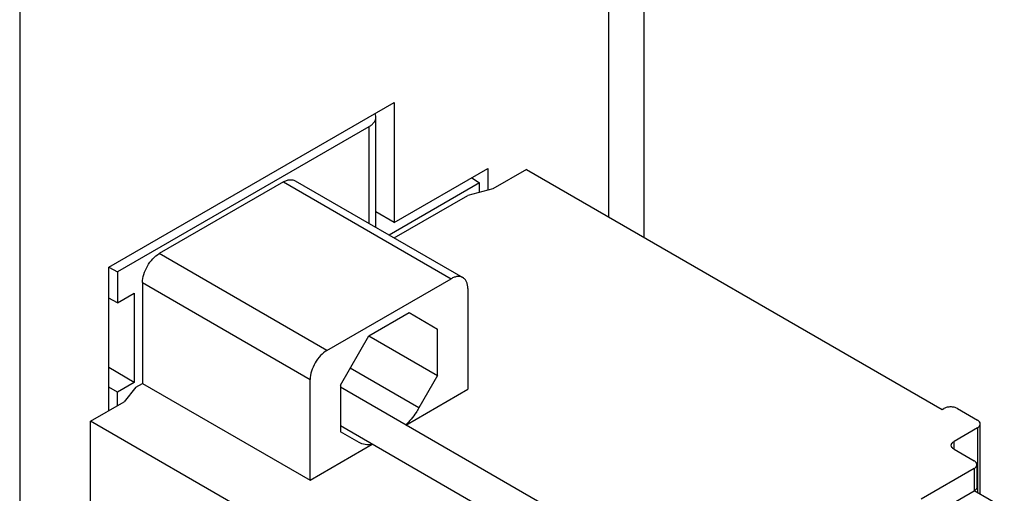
# Model space of a CAD drawing. Header units: inches. Extents: x 0 to 22, y 0 to 17.
# Tile 15 of 34: x 3.722 to 4.54, y 11.775 to 12.168. Entities that reach past the tile are written whole.
import ezdxf

# ---------------------------------------------------------------- set-up
doc = ezdxf.new("R2010")
doc.units = ezdxf.units.IN
doc.header["$LTSCALE"] = 1.21
doc.header["$MEASUREMENT"] = 0
doc.layers.get('0').update_dxf_attribs({"linetype": 'CONTINUOUS'})

msp = doc.modelspace()

# ---------------------------------------------------------------- linework, layer by layer
at = {"color": 3, "linetype": 'CONTINUOUS'}
for p, q in [((3.72223, 13.91927), (3.72223, 11.32371)), ((4.21116, 12.24258), (4.21116, 12.00478)), ((4.24045, 12.22689), (4.24045, 11.98787)), ((3.79637, 11.96298), (4.03322, 12.09973)), ((4.03322, 12.09973), (4.03322, 12.00009)), ((4.03322, 12.00009), (4.11093, 12.04495)), ((4.11093, 12.04495), (4.11093, 12.02695)), ((3.79637, 11.84404), (3.79637, 11.96298))]:
    msp.add_line(p, q, dxfattribs=at)
at = {"color": 7, "linetype": 'CONTINUOUS'}
for p, q in [((4.01789, 11.99604), (4.01789, 12.08755)), ((4.01213, 12.07951), (3.80334, 11.95896)), ((4.01213, 12.07951), (4.01213, 11.99937)), ((4.14297, 12.04416), (4.11513, 12.02808)), ((4.14297, 12.04416), (4.48817, 11.84484)), ((3.94114, 12.0337), (3.83813, 11.97423)), ((3.94114, 12.0337), (4.08033, 11.95333)), ((3.95098, 12.03467), (4.09017, 11.95431)), ((4.104, 12.03291), (4.02902, 11.98962)), ((4.09759, 12.03725), (4.104, 12.03291)), ((4.104, 12.02509), (4.104, 12.03291)), ((4.11513, 12.02808), (4.09426, 12.02247)), ((4.03319, 11.9872), (4.09426, 12.02247)), ((4.03322, 12.00009), (4.01789, 12.00894)), ((3.97733, 11.89386), (3.83813, 11.97423)), ((3.79637, 11.96298), (3.80334, 11.95896)), ((3.80334, 11.95896), (3.80334, 11.93324)), ((3.97733, 11.89386), (4.08033, 11.95333)), ((3.82421, 11.95012), (3.96341, 11.86975)), ((3.82421, 11.95012), (3.82421, 11.86654)), ((4.09425, 11.94529), (4.09425, 11.86172)), ((3.80334, 11.93324), (3.79637, 11.93726)), ((3.80334, 11.93324), (3.81726, 11.94128)), ((3.81726, 11.94128), (3.81726, 11.86735)), ((4.01211, 11.9059), (4.04555, 11.92521)), ((4.04555, 11.92521), (4.0692, 11.91156)), ((4.0692, 11.87295), (4.0692, 11.91156)), ((3.98846, 11.86495), (4.01211, 11.9059)), ((4.01211, 11.90591), (4.0692, 11.87295)), ((3.81726, 11.86735), (3.79637, 11.87962)), ((4.0537, 11.84612), (3.99662, 11.87907)), ((3.96341, 11.78617), (3.96341, 11.86975)), ((4.0692, 11.87295), (4.0537, 11.84612)), ((3.80334, 11.85931), (3.79637, 11.86333)), ((3.81726, 11.86735), (3.80334, 11.85931)), ((3.81863, 11.86332), (3.8089, 11.85127)), ((3.81863, 11.86332), (3.82421, 11.86654)), ((3.82421, 11.86654), (3.96341, 11.78617)), ((3.98846, 11.86495), (3.98846, 11.82633)), ((4.28213, 11.69373), (3.98846, 11.86328)), ((4.04271, 11.83196), (4.09425, 11.86172)), ((3.80334, 11.84806), (3.80334, 11.85931)), ((3.78106, 11.8352), (3.8089, 11.85127)), ((4.48817, 11.84484), (4.48956, 11.84565)), ((4.5007, 11.84565), (4.5174, 11.836)), ((4.14854, 11.62302), (3.78106, 11.8352)), ((3.78106, 11.58768), (3.78106, 11.8352)), ((4.25436, 11.6777), (3.98846, 11.83122)), ((4.5174, 11.82957), (4.49791, 11.81832)), ((4.5174, 11.82957), (4.5174, 11.77573)), ((4.51971, 11.77439), (4.51971, 11.83279)), ((4.00396, 11.81739), (3.98846, 11.82633)), ((3.96341, 11.78617), (4.01495, 11.81593)), ((4.49791, 11.81189), (4.49791, 11.81832)), ((4.49791, 11.81189), (4.51462, 11.80225)), ((4.51462, 11.79582), (4.47051, 11.77035)), ((4.51462, 11.79582), (4.51462, 11.77733)), ((4.51692, 11.79903), (4.51692, 11.78055)), ((4.47051, 11.75186), (4.51462, 11.77733)), ((4.53967, 11.76287), (4.51462, 11.77733))]:
    msp.add_line(p, q, dxfattribs=at)
for points, knots in [([(4.01789, 12.08755), (4.01789, 12.0878), (4.01784, 12.08881), (4.01754, 12.0898), (4.01722, 12.09049)], [0, 0, 0, 0, 0.245655, 1, 1, 1, 1]), ([(4.01213, 12.07951), (4.01299, 12.08001), (4.01456, 12.08109), (4.01643, 12.08306), (4.01762, 12.08523), (4.01789, 12.0868), (4.01789, 12.08755)], [0, 0, 0, 0, 0.289698, 0.549083, 0.782212, 1, 1, 1, 1]), ([(3.94114, 12.0337), (3.942, 12.0342), (3.94372, 12.03502), (3.94636, 12.03565), (3.94884, 12.03559), (3.95033, 12.03505), (3.95098, 12.03467)], [0, 0, 0, 0, 0.289709, 0.549097, 0.782222, 1, 1, 1, 1]), ([(3.82421, 11.95012), (3.82421, 11.9524), (3.82507, 11.95721), (3.82805, 11.96397), (3.83242, 11.96994), (3.83616, 11.97308), (3.83813, 11.97423)], [0, 0, 0, 0, 0.237235, 0.499994, 0.762756, 1, 1, 1, 1]), ([(4.09017, 11.95431), (4.08952, 11.95468), (4.08803, 11.95522), (4.08555, 11.95528), (4.08291, 11.95465), (4.08119, 11.95383), (4.08033, 11.95333)], [0, 0, 0, 0, 0.217778, 0.450902, 0.710291, 1, 1, 1, 1]), ([(4.09425, 11.94529), (4.09425, 11.94629), (4.0941, 11.94819), (4.09333, 11.95079), (4.09204, 11.95291), (4.09082, 11.95393), (4.09017, 11.95431)], [0, 0, 0, 0, 0.289704, 0.54909, 0.782217, 1, 1, 1, 1]), ([(3.97733, 11.89386), (3.97535, 11.89272), (3.97161, 11.88957), (3.96725, 11.8836), (3.96426, 11.87684), (3.96341, 11.87203), (3.96341, 11.86975)], [0, 0, 0, 0, 0.237244, 0.500006, 0.762764, 1, 1, 1, 1]), ([(4.0537, 11.84612), (4.05294, 11.84479), (4.04977, 11.83971), (4.04593, 11.83504), (4.04271, 11.83196)], [0, 0, 0, 0, 0.256005, 1, 1, 1, 1]), ([(4.5007, 11.84565), (4.49991, 11.8461), (4.49807, 11.84677), (4.49513, 11.84709), (4.49219, 11.84677), (4.49035, 11.8461), (4.48956, 11.84565)], [0, 0, 0, 0, 0.237254, 0.5, 0.762746, 1, 1, 1, 1]), ([(4.51971, 11.83279), (4.51971, 11.8334), (4.51917, 11.83477), (4.51805, 11.83562), (4.5174, 11.836)], [0, 0, 0, 0, 0.449173, 1, 1, 1, 1]), ([(4.5174, 11.82957), (4.51805, 11.82995), (4.51917, 11.8308), (4.51971, 11.83217), (4.51971, 11.83279)], [0, 0, 0, 0, 0.550827, 1, 1, 1, 1]), ([(4.01495, 11.81593), (4.01302, 11.81555), (4.00919, 11.8153), (4.00551, 11.8165), (4.00396, 11.81739)], [0, 0, 0, 0, 0.523145, 1, 1, 1, 1]), ([(4.49561, 11.8151), (4.49561, 11.81572), (4.49614, 11.81709), (4.49726, 11.81794), (4.49791, 11.81832)], [0, 0, 0, 0, 0.449173, 1, 1, 1, 1]), ([(4.49791, 11.81189), (4.49726, 11.81227), (4.49614, 11.81312), (4.49561, 11.81449), (4.49561, 11.8151)], [0, 0, 0, 0, 0.550827, 1, 1, 1, 1]), ([(4.51692, 11.79903), (4.51692, 11.79964), (4.51639, 11.80101), (4.51527, 11.80187), (4.51462, 11.80225)], [0, 0, 0, 0, 0.449173, 1, 1, 1, 1]), ([(4.51462, 11.79582), (4.51527, 11.79619), (4.51639, 11.79705), (4.51692, 11.79842), (4.51692, 11.79903)], [0, 0, 0, 0, 0.550827, 1, 1, 1, 1]), ([(4.51692, 11.78055), (4.51692, 11.77993), (4.51639, 11.77857), (4.51527, 11.77771), (4.51462, 11.77733)], [0, 0, 0, 0, 0.449173, 1, 1, 1, 1])]:
    msp.add_open_spline(points, degree=3, knots=knots, dxfattribs=at)

doc.saveas('drawing.dxf')
